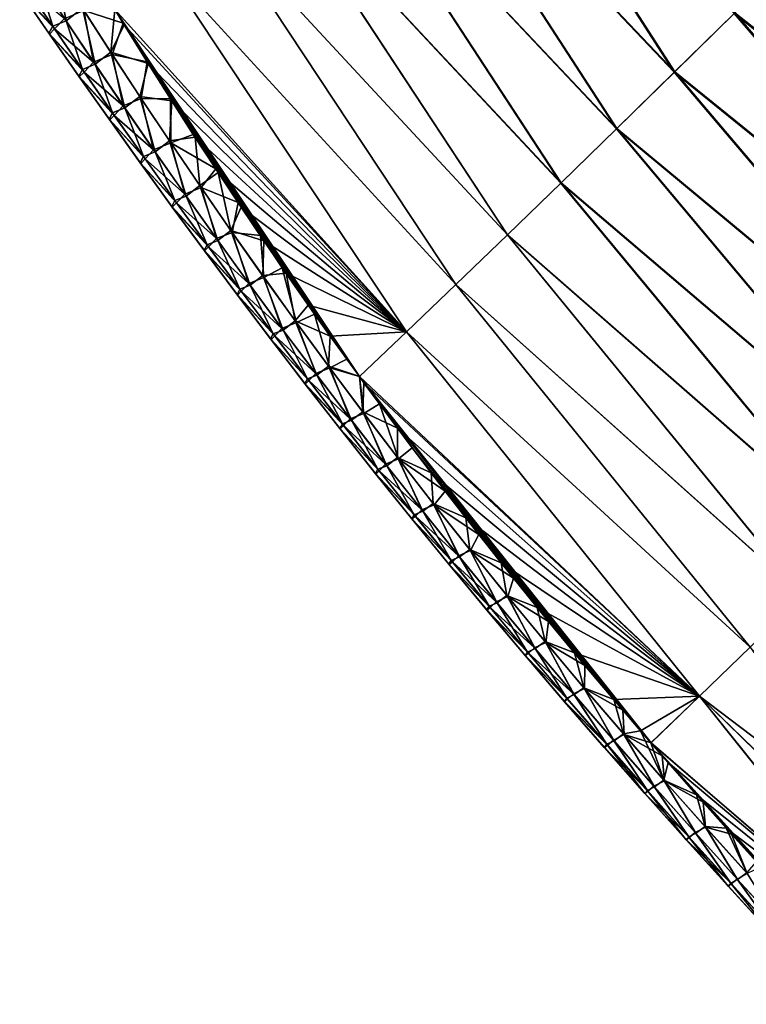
# Model space of a CAD drawing. Header units: metres. Extents: x -42 to 163, y -93 to 90.
# Tile 33 of 232: x 64 to 72, y -93 to -82. Entities that reach past the tile are written whole.
import ezdxf

# ---------------------------------------------------------------- set-up
doc = ezdxf.new("R2010")
doc.units = ezdxf.units.M
doc.layers.add('solid_500770_SW0001', color=7, linetype='CONTINUOUS')

msp = doc.modelspace()

# ---------------------------------------------------------------- linework, layer by layer
at = {"layer": 'solid_500770_SW0001'}
for points in [[(71.589851, -82.315163, -8.609372), (68.296356, -78.844879, -8.377477), (68.946922, -78.208549, -9.411643)], [(71.594803, -82.309296, 8.618281), (68.952881, -78.201836, 9.421296), (68.300179, -78.84024, 8.38495)], [(72.250023, -81.666466, -9.62289), (71.589851, -82.315163, -8.609372), (68.946922, -78.208549, -9.411643)], [(71.594803, -82.309296, 8.618281), (72.257263, -81.65834, 9.634125), (68.952881, -78.201836, 9.421296)], [(70.952248, -82.939308, -7.567263), (67.669754, -79.454742, -7.313248), (68.296356, -78.844879, -8.377477)], [(70.955414, -82.935181, 7.574471), (68.300179, -78.84024, 8.38495), (67.671951, -79.451683, 7.319134)], [(71.589851, -82.315163, -8.609372), (70.952248, -82.939308, -7.567263), (68.296356, -78.844879, -8.377477)], [(70.955414, -82.935181, 7.574471), (71.594803, -82.309296, 8.618281), (68.300179, -78.84024, 8.38495)], [(70.337463, -83.538452, -6.497262), (67.06739, -80.037643, -6.219754), (67.669754, -79.454742, -7.313248)], [(70.339272, -83.535652, 6.503077), (67.671951, -79.451683, 7.319134), (67.068375, -80.035759, 6.224293)], [(70.952248, -82.939308, -7.567263), (70.337463, -83.538452, -6.497262), (67.669754, -79.454742, -7.313248)], [(70.339272, -83.535652, 6.503077), (70.955414, -82.935181, 7.574471), (67.671951, -79.451683, 7.319134)], [(69.745735, -84.112167, -5.40007), (66.489525, -80.593063, -5.097787), (67.06739, -80.037643, -6.219754)], [(69.746521, -84.110367, 5.404481), (67.068375, -80.035759, 6.224293), (66.489616, -80.592049, 5.100872)], [(70.337463, -83.538452, -6.497262), (69.745735, -84.112167, -5.40007), (67.06739, -80.037643, -6.219754)], [(69.746521, -84.110367, 5.404481), (70.339272, -83.535652, 6.503077), (67.068375, -80.035759, 6.224293)], [(69.177322, -84.658974, 4.279063), (66.489616, -80.592049, 5.100872), (65.93586, -81.120163, 3.949317)], [(69.177292, -84.660019, -4.276277), (65.936401, -81.120544, -3.947917), (66.489525, -80.593063, -5.097787)], [(69.745735, -84.112167, -5.40007), (69.177292, -84.660019, -4.276277), (66.489525, -80.593063, -5.097787)], [(69.177322, -84.658974, 4.279063), (69.746521, -84.110367, 5.404481), (66.489616, -80.592049, 5.100872)], [(76.299301, -84.862686, -10.459826), (72.250023, -81.666466, -9.62289), (72.932518, -80.993645, -10.607112)], [(76.309387, -84.851578, 10.474196), (72.94252, -80.982788, 10.621315), (72.257263, -81.65834, 9.634125)], [(64.556023, -81.270119, 1.695933), (64.870628, -81.746819, 1.623482), (64.746094, -81.122337, 2.339571)], [(64.870628, -81.746819, 1.623482), (65.052292, -81.605629, 2.239615), (64.746094, -81.122337, 2.339571)], [(68.631844, -85.181129, 3.127203), (65.93586, -81.120163, 3.949317), (65.408424, -81.622139, 2.769009)], [(68.632339, -85.181641, -3.126084), (65.40905, -81.621437, -2.769516), (65.936401, -81.120544, -3.947917)], [(68.631844, -85.181129, 3.127203), (69.177322, -84.658974, 4.279063), (65.93586, -81.120163, 3.949317)], [(69.177292, -84.660019, -4.276277), (68.632339, -85.181641, -3.126084), (65.936401, -81.120544, -3.947917)], [(64.403046, -81.333107, 1.031404), (64.7239, -81.806671, 0.987247), (64.556023, -81.270119, 1.695933)], [(64.7239, -81.806671, 0.987247), (64.870628, -81.746819, 1.623482), (64.556023, -81.270119, 1.695933)], [(64.35833, -81.413155, 0.345357), (64.7239, -81.806671, 0.987247), (64.403046, -81.333107, 1.031404)], [(64.423347, -81.364059, -1.025988), (64.743706, -81.836479, -0.982148), (64.364433, -81.422363, -0.342525)], [(64.852249, -81.720451, -1.625152), (64.743706, -81.836479, -0.982148), (64.423347, -81.364059, -1.025988)], [(64.35833, -81.413155, 0.345357), (64.68158, -81.88343, 0.330598), (64.7239, -81.806671, 0.987247)], [(64.364433, -81.422363, -0.342525), (64.68158, -81.88343, 0.330598), (64.35833, -81.413155, 0.345357)], [(64.364433, -81.422363, -0.342525), (64.687538, -81.892296, -0.327896), (64.68158, -81.88343, 0.330598)], [(64.743706, -81.836479, -0.982148), (64.687538, -81.892296, -0.327896), (64.364433, -81.422363, -0.342525)], [(65.068535, -81.632874, -2.231994), (65.17392, -82.201248, -1.554807), (64.852249, -81.720451, -1.625152)], [(64.870628, -81.746819, 1.623482), (65.191826, -82.226578, 1.553348), (65.052292, -81.605629, 2.239615)], [(65.052292, -81.605629, 2.239615), (65.365425, -82.091766, 2.142846), (65.408424, -81.622139, 2.769009)], [(65.191826, -82.226578, 1.553348), (65.365425, -82.091766, 2.142846), (65.052292, -81.605629, 2.239615)], [(65.40905, -81.621437, -2.769516), (65.501221, -81.772041, -2.732329), (65.068535, -81.632874, -2.231994)], [(65.068535, -81.632874, -2.231994), (65.381302, -82.11792, -2.135741), (65.17392, -82.201248, -1.554807)], [(65.501221, -81.772041, -2.732329), (65.381302, -82.11792, -2.135741), (65.068535, -81.632874, -2.231994)], [(65.365425, -82.091766, 2.142846), (65.511559, -81.790619, 2.727387), (65.408424, -81.622139, 2.769009)], [(68.631844, -85.181129, 3.127203), (65.408424, -81.622139, 2.769009), (65.511559, -81.790619, 2.727387)], [(65.40905, -81.621437, -2.769516), (68.11087, -85.677094, -1.948887), (65.501221, -81.772041, -2.732329)], [(68.632339, -85.181641, -3.126084), (68.11087, -85.677094, -1.948887), (65.40905, -81.621437, -2.769516)], [(75.594597, -85.560234, -9.445025), (71.589851, -82.315163, -8.609372), (72.250023, -81.666466, -9.62289)], [(75.601875, -85.551918, 9.456431), (72.257263, -81.65834, 9.634125), (71.594803, -82.309296, 8.618281)], [(76.299301, -84.862686, -10.459826), (75.594597, -85.560234, -9.445025), (72.250023, -81.666466, -9.62289)], [(75.601875, -85.551918, 9.456431), (76.309387, -84.851578, 10.474196), (72.257263, -81.65834, 9.634125)], [(64.68158, -81.88343, 0.330598), (65.051132, -82.283463, 0.944496), (64.7239, -81.806671, 0.987247)], [(64.7239, -81.806671, 0.987247), (65.051132, -82.283463, 0.944496), (64.870628, -81.746819, 1.623482)], [(64.852249, -81.720451, -1.625152), (65.17392, -82.201248, -1.554807), (64.743706, -81.836479, -0.982148)], [(65.051132, -82.283463, 0.944496), (65.191826, -82.226578, 1.553348), (64.870628, -81.746819, 1.623482)], [(65.365425, -82.091766, 2.142846), (65.776222, -82.217354, 2.624886), (65.511559, -81.790619, 2.727387)], [(65.501221, -81.772041, -2.732329), (65.764877, -82.198151, -2.629334), (65.381302, -82.11792, -2.135741)], [(65.501221, -81.772041, -2.732329), (68.11087, -85.677094, -1.948887), (65.764877, -82.198151, -2.629334)], [(68.631844, -85.181129, 3.127203), (65.511559, -81.790619, 2.727387), (65.776222, -82.217354, 2.624886)], [(64.68158, -81.88343, 0.330598), (65.011078, -82.356972, 0.316312), (65.051132, -82.283463, 0.944496)], [(64.687538, -81.892296, -0.327896), (65.011078, -82.356972, 0.316312), (64.68158, -81.88343, 0.330598)], [(64.743706, -81.836479, -0.982148), (65.070427, -82.312103, -0.939712), (64.687538, -81.892296, -0.327896)], [(64.687538, -81.892296, -0.327896), (65.016876, -82.365494, -0.313736), (65.011078, -82.356972, 0.316312)], [(65.070427, -82.312103, -0.939712), (65.016876, -82.365494, -0.313736), (64.687538, -81.892296, -0.327896)], [(65.17392, -82.201248, -1.554807), (65.070427, -82.312103, -0.939712), (64.743706, -81.836479, -0.982148)], [(65.381302, -82.11792, -2.135741), (65.502441, -82.685028, -1.486988), (65.17392, -82.201248, -1.554807)], [(65.191826, -82.226578, 1.553348), (65.519852, -82.709297, 1.485741), (65.365425, -82.091766, 2.142846)], [(65.365425, -82.091766, 2.142846), (65.685753, -82.580643, 2.049554), (65.776222, -82.217354, 2.624886)], [(65.519852, -82.709297, 1.485741), (65.685753, -82.580643, 2.049554), (65.365425, -82.091766, 2.142846)], [(65.381302, -82.11792, -2.135741), (65.701233, -82.605682, -2.04296), (65.502441, -82.685028, -1.486988)], [(65.764877, -82.198151, -2.629334), (65.701233, -82.605682, -2.04296), (65.381302, -82.11792, -2.135741)], [(65.051132, -82.283463, 0.944496), (65.384972, -82.763397, 0.903281), (65.191826, -82.226578, 1.553348)], [(65.17392, -82.201248, -1.554807), (65.502441, -82.685028, -1.486988), (65.070427, -82.312103, -0.939712)], [(65.384972, -82.763397, 0.903281), (65.519852, -82.709297, 1.485741), (65.191826, -82.226578, 1.553348)], [(65.685753, -82.580643, 2.049554), (66.037239, -82.630547, 2.529633), (65.776222, -82.217354, 2.624886)], [(65.764877, -82.198151, -2.629334), (66.022614, -82.607292, -2.534225), (65.701233, -82.605682, -2.04296)], [(65.764877, -82.198151, -2.629334), (68.11087, -85.677094, -1.948887), (66.022614, -82.607292, -2.534225)], [(68.631844, -85.181129, 3.127203), (65.776222, -82.217354, 2.624886), (66.037239, -82.630547, 2.529633)], [(65.011078, -82.356972, 0.316312), (65.384972, -82.763397, 0.903281), (65.051132, -82.283463, 0.944496)], [(65.011078, -82.356972, 0.316312), (65.347031, -82.833717, 0.302542), (65.384972, -82.763397, 0.903281)], [(65.016876, -82.365494, -0.313736), (65.347031, -82.833717, 0.302542), (65.011078, -82.356972, 0.316312)], [(65.070427, -82.312103, -0.939712), (65.403725, -82.790848, -0.898805), (65.016876, -82.365494, -0.313736)], [(65.502441, -82.685028, -1.486988), (65.403725, -82.790848, -0.898805), (65.070427, -82.312103, -0.939712)], [(74.913376, -86.232956, -8.400669), (70.952248, -82.939308, -7.567263), (71.589851, -82.315163, -8.609372)], [(74.918381, -86.226891, 8.409816), (71.594803, -82.309296, 8.618281), (70.955414, -82.935181, 7.574471)], [(75.594597, -85.560234, -9.445025), (74.913376, -86.232956, -8.400669), (71.589851, -82.315163, -8.609372)], [(74.918381, -86.226891, 8.409816), (75.601875, -85.551918, 9.456431), (71.594803, -82.309296, 8.618281)], [(65.016876, -82.365494, -0.313736), (65.352661, -82.841888, -0.300088), (65.347031, -82.833717, 0.302542)], [(65.403725, -82.790848, -0.898805), (65.352661, -82.841888, -0.300088), (65.016876, -82.365494, -0.313736)], [(65.502441, -82.685028, -1.486988), (65.838013, -83.171661, -1.421899), (65.403725, -82.790848, -0.898805)], [(65.701233, -82.605682, -2.04296), (65.838013, -83.171661, -1.421899), (65.502441, -82.685028, -1.486988)], [(65.519852, -82.709297, 1.485741), (65.854897, -83.194855, 1.420864), (65.685753, -82.580643, 2.049554)], [(65.685753, -82.580643, 2.049554), (66.013489, -83.072113, 1.960023), (66.037239, -82.630547, 2.529633)], [(65.854897, -83.194855, 1.420864), (66.013489, -83.072113, 1.960023), (65.685753, -82.580643, 2.049554)], [(65.701233, -82.605682, -2.04296), (66.028542, -83.096024, -1.953931), (65.838013, -83.171661, -1.421899)], [(66.022614, -82.607292, -2.534225), (66.028542, -83.096024, -1.953931), (65.701233, -82.605682, -2.04296)], [(66.013489, -83.072113, 1.960023), (66.295235, -83.031937, 2.440762), (66.037239, -82.630547, 2.529633)], [(66.022614, -82.607292, -2.534225), (66.275414, -83.001335, -2.446556), (66.028542, -83.096024, -1.953931)], [(66.022614, -82.607292, -2.534225), (68.11087, -85.677094, -1.948887), (66.275414, -83.001335, -2.446556)], [(68.631844, -85.181129, 3.127203), (66.037239, -82.630547, 2.529633), (66.295235, -83.031937, 2.440762)], [(65.347031, -82.833717, 0.302542), (65.725616, -83.246353, 0.863724), (65.384972, -82.763397, 0.903281)], [(65.403725, -82.790848, -0.898805), (65.743797, -83.272591, -0.859551), (65.352661, -82.841888, -0.300088)], [(65.384972, -82.763397, 0.903281), (65.725616, -83.246353, 0.863724), (65.519852, -82.709297, 1.485741)], [(65.838013, -83.171661, -1.421899), (65.743797, -83.272591, -0.859551), (65.403725, -82.790848, -0.898805)], [(65.725616, -83.246353, 0.863724), (65.854897, -83.194855, 1.420864), (65.519852, -82.709297, 1.485741)], [(65.347031, -82.833717, 0.302542), (65.689636, -83.313553, 0.289328), (65.725616, -83.246353, 0.863724)], [(65.352661, -82.841888, -0.300088), (65.689636, -83.313553, 0.289328), (65.347031, -82.833717, 0.302542)], [(65.352661, -82.841888, -0.300088), (65.695091, -83.321358, -0.286992), (65.689636, -83.313553, 0.289328)], [(65.743797, -83.272591, -0.859551), (65.695091, -83.321358, -0.286992), (65.352661, -82.841888, -0.300088)], [(66.275414, -83.001335, -2.446556), (66.524483, -83.38295, -2.365219), (66.028542, -83.096024, -1.953931)], [(66.275414, -83.001335, -2.446556), (68.11087, -85.677094, -1.948887), (66.524483, -83.38295, -2.365219)], [(74.255898, -86.880455, -7.32756), (70.337463, -83.538452, -6.497262), (70.952248, -82.939308, -7.567263)], [(74.259163, -86.876099, 7.335029), (70.955414, -82.935181, 7.574471), (70.339272, -83.535652, 6.503077)], [(74.913376, -86.232956, -8.400669), (74.255898, -86.880455, -7.32756), (70.952248, -82.939308, -7.567263)], [(74.259163, -86.876099, 7.335029), (74.918381, -86.226891, 8.409816), (70.955414, -82.935181, 7.574471)], [(66.028542, -83.096024, -1.953931), (66.18084, -83.661018, -1.359741), (65.838013, -83.171661, -1.421899)], [(65.854897, -83.194855, 1.420864), (66.197174, -83.683113, 1.358918), (66.013489, -83.072113, 1.960023)], [(66.013489, -83.072113, 1.960023), (66.348846, -83.566025, 1.874533), (66.295235, -83.031937, 2.440762)], [(66.197174, -83.683113, 1.358918), (66.348846, -83.566025, 1.874533), (66.013489, -83.072113, 1.960023)], [(66.028542, -83.096024, -1.953931), (66.363457, -83.588791, -1.868932), (66.18084, -83.661018, -1.359741)], [(66.524483, -83.38295, -2.365219), (66.363457, -83.588791, -1.868932), (66.028542, -83.096024, -1.953931)], [(66.348846, -83.566025, 1.874533), (66.550888, -83.423302, 2.357391), (66.295235, -83.031937, 2.440762)], [(68.631844, -85.181129, 3.127203), (66.295235, -83.031937, 2.440762), (66.550888, -83.423302, 2.357391)], [(65.725616, -83.246353, 0.863724), (66.07325, -83.732216, 0.825948), (65.854897, -83.194855, 1.420864)], [(65.838013, -83.171661, -1.421899), (66.18084, -83.661018, -1.359741), (65.743797, -83.272591, -0.859551)], [(66.07325, -83.732216, 0.825948), (66.197174, -83.683113, 1.358918), (65.854897, -83.194855, 1.420864)], [(65.689636, -83.313553, 0.289328), (66.07325, -83.732216, 0.825948), (65.725616, -83.246353, 0.863724)], [(65.689636, -83.313553, 0.289328), (66.039063, -83.796349, 0.276711), (66.07325, -83.732216, 0.825948)], [(65.695091, -83.321358, -0.286992), (66.039063, -83.796349, 0.276711), (65.689636, -83.313553, 0.289328)], [(65.743797, -83.272591, -0.859551), (66.090828, -83.757217, -0.82207), (65.695091, -83.321358, -0.286992)], [(65.695091, -83.321358, -0.286992), (66.044334, -83.803795, -0.274489), (66.039063, -83.796349, 0.276711)], [(66.090828, -83.757217, -0.82207), (66.044334, -83.803795, -0.274489), (65.695091, -83.321358, -0.286992)], [(66.18084, -83.661018, -1.359741), (66.090828, -83.757217, -0.82207), (65.743797, -83.272591, -0.859551)], [(66.348846, -83.566025, 1.874533), (66.692055, -84.062233, 1.793364), (66.550888, -83.423302, 2.357391)], [(66.524483, -83.38295, -2.365219), (66.771111, -83.754875, -2.289089), (66.363457, -83.588791, -1.868932)], [(66.524483, -83.38295, -2.365219), (68.11087, -85.677094, -1.948887), (66.771111, -83.754875, -2.289089)], [(66.692055, -84.062233, 1.793364), (66.804855, -83.80632, 2.278673), (66.550888, -83.423302, 2.357391)], [(68.631844, -85.181129, 3.127203), (66.550888, -83.423302, 2.357391), (66.804855, -83.80632, 2.278673)], [(73.622429, -87.502304, -6.226501), (69.745735, -84.112167, -5.40007), (70.337463, -83.538452, -6.497262)], [(73.624382, -87.499245, 6.23255), (70.339272, -83.535652, 6.503077), (69.746521, -84.110367, 5.404481)], [(74.255898, -86.880455, -7.32756), (73.622429, -87.502304, -6.226501), (70.337463, -83.538452, -6.497262)], [(73.624382, -87.499245, 6.23255), (74.259163, -86.876099, 7.335029), (70.339272, -83.535652, 6.503077)], [(66.18084, -83.661018, -1.359741), (66.531113, -84.152969, -1.30072), (66.090828, -83.757217, -0.82207)], [(66.363457, -83.588791, -1.868932), (66.531113, -84.152969, -1.30072), (66.18084, -83.661018, -1.359741)], [(66.197174, -83.683113, 1.358918), (66.546875, -84.173935, 1.300106), (66.348846, -83.566025, 1.874533)], [(66.546875, -84.173935, 1.300106), (66.692055, -84.062233, 1.793364), (66.348846, -83.566025, 1.874533)], [(66.363457, -83.588791, -1.868932), (66.706184, -84.083824, -1.788242), (66.531113, -84.152969, -1.30072)], [(66.771111, -83.754875, -2.289089), (66.706184, -84.083824, -1.788242), (66.363457, -83.588791, -1.868932)], [(66.039063, -83.796349, 0.276711), (66.428055, -84.220856, 0.790077), (66.07325, -83.732216, 0.825948)], [(66.090828, -83.757217, -0.82207), (66.445007, -84.244598, -0.786485), (66.044334, -83.803795, -0.274489)], [(66.07325, -83.732216, 0.825948), (66.428055, -84.220856, 0.790077), (66.197174, -83.683113, 1.358918)], [(66.531113, -84.152969, -1.30072), (66.445007, -84.244598, -0.786485), (66.090828, -83.757217, -0.82207)], [(66.428055, -84.220856, 0.790077), (66.546875, -84.173935, 1.300106), (66.197174, -83.683113, 1.358918)], [(66.771111, -83.754875, -2.289089), (67.016624, -84.119881, -2.217033), (66.706184, -84.083824, -1.788242)], [(66.771111, -83.754875, -2.289089), (68.11087, -85.677094, -1.948887), (67.016624, -84.119881, -2.217033)], [(66.039063, -83.796349, 0.276711), (66.395493, -84.281998, 0.264733), (66.428055, -84.220856, 0.790077)], [(66.044334, -83.803795, -0.274489), (66.395493, -84.281998, 0.264733), (66.039063, -83.796349, 0.276711)], [(66.044334, -83.803795, -0.274489), (66.400574, -84.28907, -0.262619), (66.395493, -84.281998, 0.264733)], [(66.445007, -84.244598, -0.786485), (66.400574, -84.28907, -0.262619), (66.044334, -83.803795, -0.274489)], [(66.692055, -84.062233, 1.793364), (67.054855, -84.177216, 2.205826), (66.804855, -83.80632, 2.278673)], [(68.631844, -85.181129, 3.127203), (66.804855, -83.80632, 2.278673), (67.054855, -84.177216, 2.205826)], [(66.706184, -84.083824, -1.788242), (66.889053, -84.647362, -1.245038), (66.531113, -84.152969, -1.30072)], [(66.546875, -84.173935, 1.300106), (66.904205, -84.667191, 1.244629), (66.692055, -84.062233, 1.793364)], [(66.692055, -84.062233, 1.793364), (67.043335, -84.56057, 1.716799), (67.054855, -84.177216, 2.205826)], [(66.904205, -84.667191, 1.244629), (67.043335, -84.56057, 1.716799), (66.692055, -84.062233, 1.793364)], [(66.706184, -84.083824, -1.788242), (67.056946, -84.580986, -1.71214), (66.889053, -84.647362, -1.245038)], [(67.016624, -84.119881, -2.217033), (67.056946, -84.580986, -1.71214), (66.706184, -84.083824, -1.788242)], [(66.428055, -84.220856, 0.790077), (66.790237, -84.712151, 0.756234), (66.546875, -84.173935, 1.300106)], [(66.531113, -84.152969, -1.30072), (66.889053, -84.647362, -1.245038), (66.445007, -84.244598, -0.786485)], [(66.790237, -84.712151, 0.756234), (66.904205, -84.667191, 1.244629), (66.546875, -84.173935, 1.300106)], [(67.016624, -84.119881, -2.217033), (67.25901, -84.474762, -2.149979), (67.056946, -84.580986, -1.71214)], [(67.016624, -84.119881, -2.217033), (68.11087, -85.677094, -1.948887), (67.25901, -84.474762, -2.149979)], [(67.043335, -84.56057, 1.716799), (67.300957, -84.536034, 2.139008), (67.054855, -84.177216, 2.205826)], [(68.631844, -85.181129, 3.127203), (67.054855, -84.177216, 2.205826), (67.300957, -84.536034, 2.139008)], [(73.013245, -88.098106, -5.098292), (69.177292, -84.660019, -4.276277), (69.745735, -84.112167, -5.40007)], [(73.014198, -88.096031, 5.102855), (69.746521, -84.110367, 5.404481), (69.177322, -84.658974, 4.279063)], [(73.622429, -87.502304, -6.226501), (73.013245, -88.098106, -5.098292), (69.745735, -84.112167, -5.40007)], [(73.014198, -88.096031, 5.102855), (73.624382, -87.499245, 6.23255), (69.746521, -84.110367, 5.404481)], [(66.395493, -84.281998, 0.264733), (66.790237, -84.712151, 0.756234), (66.428055, -84.220856, 0.790077)], [(66.395493, -84.281998, 0.264733), (66.759125, -84.770386, 0.253433), (66.790237, -84.712151, 0.756234)], [(66.400574, -84.28907, -0.262619), (66.759125, -84.770386, 0.253433), (66.395493, -84.281998, 0.264733)], [(66.445007, -84.244598, -0.786485), (66.806526, -84.734619, -0.752916), (66.400574, -84.28907, -0.262619)], [(66.400574, -84.28907, -0.262619), (66.764, -84.777077, -0.251422), (66.759125, -84.770386, 0.253433)], [(66.806526, -84.734619, -0.752916), (66.764, -84.777077, -0.251422), (66.400574, -84.28907, -0.262619)], [(66.889053, -84.647362, -1.245038), (66.806526, -84.734619, -0.752916), (66.445007, -84.244598, -0.786485)], [(67.043335, -84.56057, 1.716799), (67.402893, -85.060905, 1.645119), (67.300957, -84.536034, 2.139008)], [(67.25901, -84.474762, -2.149979), (67.415955, -85.080116, -1.640904), (67.056946, -84.580986, -1.71214)], [(67.25901, -84.474762, -2.149979), (67.615913, -84.986542, -2.059614), (67.415955, -85.080116, -1.640904)], [(67.25901, -84.474762, -2.149979), (68.11087, -85.677094, -1.948887), (67.615913, -84.986542, -2.059614)], [(67.402893, -85.060905, 1.645119), (67.545197, -84.886299, 2.077199), (67.300957, -84.536034, 2.139008)], [(68.631844, -85.181129, 3.127203), (67.300957, -84.536034, 2.139008), (67.545197, -84.886299, 2.077199)], [(67.056946, -84.580986, -1.71214), (67.254845, -85.144081, -1.192898), (66.889053, -84.647362, -1.245038)], [(66.904205, -84.667191, 1.244629), (67.269363, -85.16275, 1.19269), (67.043335, -84.56057, 1.716799)], [(67.269363, -85.16275, 1.19269), (67.402893, -85.060905, 1.645119), (67.043335, -84.56057, 1.716799)], [(67.056946, -84.580986, -1.71214), (67.415955, -85.080116, -1.640904), (67.254845, -85.144081, -1.192898)], [(66.759125, -84.770386, 0.253433), (67.159981, -85.205978, 0.72454), (66.790237, -84.712151, 0.756234)], [(66.806526, -84.734619, -0.752916), (67.175568, -85.22715, -0.721487), (66.764, -84.777077, -0.251422)], [(66.790237, -84.712151, 0.756234), (67.159981, -85.205978, 0.72454), (66.904205, -84.667191, 1.244629)], [(66.889053, -84.647362, -1.245038), (67.254845, -85.144081, -1.192898), (66.806526, -84.734619, -0.752916)], [(67.254845, -85.144081, -1.192898), (67.175568, -85.22715, -0.721487), (66.806526, -84.734619, -0.752916)], [(67.159981, -85.205978, 0.72454), (67.269363, -85.16275, 1.19269), (66.904205, -84.667191, 1.244629)], [(72.428772, -88.666153, 3.946423), (69.177322, -84.658974, 4.279063), (68.631844, -85.181129, 3.127203)], [(72.428581, -88.667473, -3.943528), (68.632339, -85.181641, -3.126084), (69.177292, -84.660019, -4.276277)], [(73.013245, -88.098106, -5.098292), (72.428581, -88.667473, -3.943528), (69.177292, -84.660019, -4.276277)], [(72.428772, -88.666153, 3.946423), (73.014198, -88.096031, 5.102855), (69.177322, -84.658974, 4.279063)], [(66.759125, -84.770386, 0.253433), (67.130119, -85.261391, 0.242853), (67.159981, -85.205978, 0.72454)], [(66.764, -84.777077, -0.251422), (67.130119, -85.261391, 0.242853), (66.759125, -84.770386, 0.253433)], [(66.764, -84.777077, -0.251422), (67.134789, -85.267693, -0.240939), (67.130119, -85.261391, 0.242853)], [(67.175568, -85.22715, -0.721487), (67.134789, -85.267693, -0.240939), (66.764, -84.777077, -0.251422)], [(67.402893, -85.060905, 1.645119), (67.789719, -85.231598, 2.019365), (67.545197, -84.886299, 2.077199)], [(68.631844, -85.181129, 3.127203), (67.545197, -84.886299, 2.077199), (67.789719, -85.231598, 2.019365)], [(67.415955, -85.080116, -1.640904), (67.628693, -85.642975, -1.144502), (67.254845, -85.144081, -1.192898)], [(67.269363, -85.16275, 1.19269), (67.642548, -85.660469, 1.144489), (67.402893, -85.060905, 1.645119)], [(67.402893, -85.060905, 1.645119), (67.77095, -85.563072, 1.578599), (67.789719, -85.231598, 2.019365)], [(67.642548, -85.660469, 1.144489), (67.77095, -85.563072, 1.578599), (67.402893, -85.060905, 1.645119)], [(67.615913, -84.986542, -2.059614), (67.783424, -85.581078, -1.574807), (67.415955, -85.080116, -1.640904)], [(67.415955, -85.080116, -1.640904), (67.783424, -85.581078, -1.574807), (67.628693, -85.642975, -1.144502)], [(67.615913, -84.986542, -2.059614), (67.971237, -85.484337, -1.978614), (67.783424, -85.581078, -1.574807)], [(67.615913, -84.986542, -2.059614), (68.11087, -85.677094, -1.948887), (67.971237, -85.484337, -1.978614)], [(67.159981, -85.205978, 0.72454), (67.537468, -85.702217, 0.69512), (67.269363, -85.16275, 1.19269)], [(67.254845, -85.144081, -1.192898), (67.628693, -85.642975, -1.144502), (67.175568, -85.22715, -0.721487)], [(67.537468, -85.702217, 0.69512), (67.642548, -85.660469, 1.144489), (67.269363, -85.16275, 1.19269)], [(68.631844, -85.181129, 3.127203), (67.789719, -85.231598, 2.019365), (68.110512, -85.677269, 1.948782)], [(71.868279, -89.209312, 2.76373), (68.631844, -85.181129, 3.127203), (68.110512, -85.677269, 1.948782)], [(71.868614, -89.210083, -2.76245), (68.11087, -85.677094, -1.948887), (68.632339, -85.181641, -3.126084)], [(71.868279, -89.209312, 2.76373), (72.428772, -88.666153, 3.946423), (68.631844, -85.181129, 3.127203)], [(72.428581, -88.667473, -3.943528), (71.868614, -89.210083, -2.76245), (68.632339, -85.181641, -3.126084)], [(67.130119, -85.261391, 0.242853), (67.537468, -85.702217, 0.69512), (67.159981, -85.205978, 0.72454)], [(67.130119, -85.261391, 0.242853), (67.508675, -85.754898, 0.233034), (67.537468, -85.702217, 0.69512)], [(67.134789, -85.267693, -0.240939), (67.508675, -85.754898, 0.233034), (67.130119, -85.261391, 0.242853)], [(67.175568, -85.22715, -0.721487), (67.552315, -85.722069, -0.692316), (67.134789, -85.267693, -0.240939)], [(67.134789, -85.267693, -0.240939), (67.513123, -85.760811, -0.23121), (67.508675, -85.754898, 0.233034)], [(67.552315, -85.722069, -0.692316), (67.513123, -85.760811, -0.23121), (67.134789, -85.267693, -0.240939)], [(67.628693, -85.642975, -1.144502), (67.552315, -85.722069, -0.692316), (67.175568, -85.22715, -0.721487)], [(67.77095, -85.563072, 1.578599), (68.110512, -85.677269, 1.948782), (67.789719, -85.231598, 2.019365)], [(67.971237, -85.484337, -1.978614), (68.11087, -85.677094, -1.948887), (67.783424, -85.581078, -1.574807)], [(67.783424, -85.581078, -1.574807), (68.010719, -86.143906, -1.099977), (67.628693, -85.642975, -1.144502)], [(67.642548, -85.660469, 1.144489), (68.023872, -86.160202, 1.100147), (67.77095, -85.563072, 1.578599)], [(67.77095, -85.563072, 1.578599), (68.147629, -86.06691, 1.51741), (68.110512, -85.677269, 1.948782)], [(68.023872, -86.160202, 1.100147), (68.147629, -86.06691, 1.51741), (67.77095, -85.563072, 1.578599)], [(67.783424, -85.581078, -1.574807), (68.159477, -86.083694, -1.514011), (68.010719, -86.143906, -1.099977)], [(68.11087, -85.677094, -1.948887), (68.159477, -86.083694, -1.514011), (67.783424, -85.581078, -1.574807)], [(67.508675, -85.754898, 0.233034), (67.922821, -86.200714, 0.668051), (67.537468, -85.702217, 0.69512)], [(67.552315, -85.722069, -0.692316), (67.93689, -86.219238, -0.665479), (67.513123, -85.760811, -0.23121)], [(67.537468, -85.702217, 0.69512), (67.922821, -86.200714, 0.668051), (67.642548, -85.660469, 1.144489)], [(67.628693, -85.642975, -1.144502), (68.010719, -86.143906, -1.099977), (67.552315, -85.722069, -0.692316)], [(68.010719, -86.143906, -1.099977), (67.93689, -86.219238, -0.665479), (67.552315, -85.722069, -0.692316)], [(67.922821, -86.200714, 0.668051), (68.023872, -86.160202, 1.100147), (67.642548, -85.660469, 1.144489)], [(68.147629, -86.06691, 1.51741), (68.160515, -85.745972, 1.938348), (68.110512, -85.677269, 1.948782)], [(71.868279, -89.209312, 2.76373), (68.110512, -85.677269, 1.948782), (68.160515, -85.745972, 1.938348)], [(68.11087, -85.677094, -1.948887), (68.331665, -85.978828, -1.90406), (68.159477, -86.083694, -1.514011)], [(68.11087, -85.677094, -1.948887), (71.332443, -89.724937, -1.554698), (68.331665, -85.978828, -1.90406)], [(71.868614, -89.210083, -2.76245), (71.332443, -89.724937, -1.554698), (68.11087, -85.677094, -1.948887)], [(67.508675, -85.754898, 0.233034), (67.894897, -86.250763, 0.224), (67.922821, -86.200714, 0.668051)], [(67.513123, -85.760811, -0.23121), (67.894897, -86.250763, 0.224), (67.508675, -85.754898, 0.233034)], [(67.513123, -85.760811, -0.23121), (67.899101, -86.256287, -0.222259), (67.894897, -86.250763, 0.224)], [(67.93689, -86.219238, -0.665479), (67.899101, -86.256287, -0.222259), (67.513123, -85.760811, -0.23121)], [(68.147629, -86.06691, 1.51741), (68.530823, -86.248001, 1.866226), (68.160515, -85.745972, 1.938348)], [(71.868279, -89.209312, 2.76373), (68.160515, -85.745972, 1.938348), (68.530823, -86.248001, 1.866226)], [(68.331665, -85.978828, -1.90406), (68.544136, -86.587799, -1.458574), (68.159477, -86.083694, -1.514011)], [(68.331665, -85.978828, -1.90406), (68.693237, -86.464142, -1.837308), (68.544136, -86.587799, -1.458574)], [(68.331665, -85.978828, -1.90406), (71.332443, -89.724937, -1.554698), (68.693237, -86.464142, -1.837308)], [(67.922821, -86.200714, 0.668051), (68.316086, -86.701317, 0.643359), (68.023872, -86.160202, 1.100147)], [(68.010719, -86.143906, -1.099977), (68.400963, -86.646698, -1.059368), (67.93689, -86.219238, -0.665479)], [(68.159477, -86.083694, -1.514011), (68.400963, -86.646698, -1.059368), (68.010719, -86.143906, -1.099977)], [(68.023872, -86.160202, 1.100147), (68.413368, -86.661781, 1.059708), (68.147629, -86.06691, 1.51741)], [(68.316086, -86.701317, 0.643359), (68.413368, -86.661781, 1.059708), (68.023872, -86.160202, 1.100147)], [(68.147629, -86.06691, 1.51741), (68.532967, -86.57225, 1.461609), (68.530823, -86.248001, 1.866226)], [(68.413368, -86.661781, 1.059708), (68.532967, -86.57225, 1.461609), (68.147629, -86.06691, 1.51741)], [(68.159477, -86.083694, -1.514011), (68.544136, -86.587799, -1.458574), (68.400963, -86.646698, -1.059368)], [(67.894897, -86.250763, 0.224), (68.316086, -86.701317, 0.643359), (67.922821, -86.200714, 0.668051)], [(67.894897, -86.250763, 0.224), (68.288818, -86.748833, 0.21576), (68.316086, -86.701317, 0.643359)], [(67.899101, -86.256287, -0.222259), (68.288818, -86.748833, 0.21576), (67.894897, -86.250763, 0.224)], [(67.93689, -86.219238, -0.665479), (68.32933, -86.718491, -0.641002), (67.899101, -86.256287, -0.222259)], [(67.899101, -86.256287, -0.222259), (68.29277, -86.753952, -0.214096), (68.288818, -86.748833, 0.21576)], [(68.32933, -86.718491, -0.641002), (68.29277, -86.753952, -0.214096), (67.899101, -86.256287, -0.222259)], [(68.400963, -86.646698, -1.059368), (68.32933, -86.718491, -0.641002), (67.93689, -86.219238, -0.665479)], [(68.532967, -86.57225, 1.461609), (68.904137, -86.742584, 1.802229), (68.530823, -86.248001, 1.866226)], [(71.868279, -89.209312, 2.76373), (68.530823, -86.248001, 1.866226), (68.904137, -86.742584, 1.802229)], [(68.693237, -86.464142, -1.837308), (69.058144, -86.943207, -1.777991), (68.544136, -86.587799, -1.458574)], [(68.693237, -86.464142, -1.837308), (71.332443, -89.724937, -1.554698), (69.058144, -86.943207, -1.777991)], [(68.544136, -86.587799, -1.458574), (68.799454, -87.151184, -1.022714), (68.400963, -86.646698, -1.059368)], [(68.413368, -86.661781, 1.059708), (68.811073, -87.165039, 1.023209), (68.532967, -86.57225, 1.461609)], [(68.532967, -86.57225, 1.461609), (68.926987, -87.078911, 1.411252), (68.904137, -86.742584, 1.802229)], [(68.811073, -87.165039, 1.023209), (68.926987, -87.078911, 1.411252), (68.532967, -86.57225, 1.461609)], [(68.544136, -86.587799, -1.458574), (68.937439, -87.093216, -1.40855), (68.799454, -87.151184, -1.022714)], [(69.058144, -86.943207, -1.777991), (68.937439, -87.093216, -1.40855), (68.544136, -86.587799, -1.458574)], [(68.288818, -86.748833, 0.21576), (68.717278, -87.20385, 0.62107), (68.316086, -86.701317, 0.643359)], [(68.316086, -86.701317, 0.643359), (68.717278, -87.20385, 0.62107), (68.413368, -86.661781, 1.059708)], [(68.400963, -86.646698, -1.059368), (68.799454, -87.151184, -1.022714), (68.32933, -86.718491, -0.641002)], [(68.717278, -87.20385, 0.62107), (68.811073, -87.165039, 1.023209), (68.413368, -86.661781, 1.059708)], [(68.288818, -86.748833, 0.21576), (68.690468, -87.24894, 0.208323), (68.717278, -87.20385, 0.62107)], [(68.29277, -86.753952, -0.214096), (68.690468, -87.24894, 0.208323), (68.288818, -86.748833, 0.21576)], [(68.32933, -86.718491, -0.641002), (68.729652, -87.219658, -0.618907), (68.29277, -86.753952, -0.214096)], [(68.29277, -86.753952, -0.214096), (68.69416, -87.253654, -0.206727), (68.690468, -87.24894, 0.208323)], [(68.729652, -87.219658, -0.618907), (68.69416, -87.253654, -0.206727), (68.29277, -86.753952, -0.214096)], [(68.799454, -87.151184, -1.022714), (68.729652, -87.219658, -0.618907), (68.32933, -86.718491, -0.641002)], [(68.926987, -87.078911, 1.411252), (69.286812, -87.238655, 1.744631), (68.904137, -86.742584, 1.802229)], [(71.868279, -89.209312, 2.76373), (68.904137, -86.742584, 1.802229), (69.286812, -87.238655, 1.744631)], [(69.058144, -86.943207, -1.777991), (69.431595, -87.423294, -1.724747), (68.937439, -87.093216, -1.40855)], [(69.058144, -86.943207, -1.777991), (71.332443, -89.724937, -1.554698), (69.431595, -87.423294, -1.724747)], [(68.937439, -87.093216, -1.40855), (69.206215, -87.657181, -0.990052), (68.799454, -87.151184, -1.022714)], [(68.811073, -87.165039, 1.023209), (69.21701, -87.6698, 0.990691), (68.926987, -87.078911, 1.411252)], [(68.926987, -87.078911, 1.411252), (69.32972, -87.586723, 1.366393), (69.286812, -87.238655, 1.744631)], [(69.21701, -87.6698, 0.990691), (69.32972, -87.586723, 1.366393), (68.926987, -87.078911, 1.411252)], [(68.937439, -87.093216, -1.40855), (69.339401, -87.59977, -1.363992), (69.206215, -87.657181, -0.990052)], [(69.431595, -87.423294, -1.724747), (69.339401, -87.59977, -1.363992), (68.937439, -87.093216, -1.40855)], [(68.690468, -87.24894, 0.208323), (69.126434, -87.708153, 0.601205), (68.717278, -87.20385, 0.62107)], [(68.690468, -87.24894, 0.208323), (69.099876, -87.750923, 0.201695), (69.126434, -87.708153, 0.601205)], [(68.69416, -87.253654, -0.206727), (69.099876, -87.750923, 0.201695), (68.690468, -87.24894, 0.208323)], [(68.729652, -87.219658, -0.618907), (69.137894, -87.722572, -0.59922), (68.69416, -87.253654, -0.206727)], [(68.69416, -87.253654, -0.206727), (69.103294, -87.755226, -0.200161), (69.099876, -87.750923, 0.201695)], [(69.137894, -87.722572, -0.59922), (69.103294, -87.755226, -0.200161), (68.69416, -87.253654, -0.206727)], [(68.717278, -87.20385, 0.62107), (69.126434, -87.708153, 0.601205), (68.811073, -87.165039, 1.023209)], [(68.799454, -87.151184, -1.022714), (69.206215, -87.657181, -0.990052), (68.729652, -87.219658, -0.618907)], [(69.206215, -87.657181, -0.990052), (69.137894, -87.722572, -0.59922), (68.729652, -87.219658, -0.618907)], [(69.126434, -87.708153, 0.601205), (69.21701, -87.6698, 0.990691), (68.811073, -87.165039, 1.023209)], [(69.32972, -87.586723, 1.366393), (69.677238, -87.734253, 1.693408), (69.286812, -87.238655, 1.744631)], [(71.868279, -89.209312, 2.76373), (69.286812, -87.238655, 1.744631), (69.677238, -87.734253, 1.693408)], [(69.431595, -87.423294, -1.724747), (69.812538, -87.903114, -1.6775), (69.339401, -87.59977, -1.363992)], [(69.431595, -87.423294, -1.724747), (71.332443, -89.724937, -1.554698), (69.812538, -87.903114, -1.6775)], [(69.126434, -87.708153, 0.601205), (69.543587, -88.214058, 0.583789), (69.21701, -87.6698, 0.990691)], [(69.206215, -87.657181, -0.990052), (69.621277, -88.164528, -0.961424), (69.137894, -87.722572, -0.59922)], [(69.339401, -87.59977, -1.363992), (69.621277, -88.164528, -0.961424), (69.206215, -87.657181, -0.990052)], [(69.21701, -87.6698, 0.990691), (69.63121, -88.175903, 0.962192), (69.32972, -87.586723, 1.366393)], [(69.543587, -88.214058, 0.583789), (69.63121, -88.175903, 0.962192), (69.21701, -87.6698, 0.990691)], [(69.32972, -87.586723, 1.366393), (69.74118, -88.095497, 1.327087), (69.677238, -87.734253, 1.693408)], [(69.63121, -88.175903, 0.962192), (69.74118, -88.095497, 1.327087), (69.32972, -87.586723, 1.366393)], [(69.339401, -87.59977, -1.363992), (69.750061, -88.107285, -1.324955), (69.621277, -88.164528, -0.961424)], [(69.812538, -87.903114, -1.6775), (69.750061, -88.107285, -1.324955), (69.339401, -87.59977, -1.363992)], [(69.099876, -87.750923, 0.201695), (69.543587, -88.214058, 0.583789), (69.126434, -87.708153, 0.601205)], [(69.099876, -87.750923, 0.201695), (69.517075, -88.254616, 0.195885), (69.543587, -88.214058, 0.583789)], [(69.103294, -87.755226, -0.200161), (69.517075, -88.254616, 0.195885), (69.099876, -87.750923, 0.201695)], [(69.137894, -87.722572, -0.59922), (69.554085, -88.227081, -0.581961), (69.103294, -87.755226, -0.200161)], [(69.103294, -87.755226, -0.200161), (69.52021, -88.258499, -0.194405), (69.517075, -88.254616, 0.195885)], [(69.554085, -88.227081, -0.581961), (69.52021, -88.258499, -0.194405), (69.103294, -87.755226, -0.200161)], [(69.621277, -88.164528, -0.961424), (69.554085, -88.227081, -0.581961), (69.137894, -87.722572, -0.59922)], [(69.74118, -88.095497, 1.327087), (70.075668, -88.229156, 1.648989), (69.677238, -87.734253, 1.693408)], [(71.868279, -89.209312, 2.76373), (69.677238, -87.734253, 1.693408), (70.075668, -88.229156, 1.648989)], [(69.812538, -87.903114, -1.6775), (70.200905, -88.382179, -1.636615), (69.750061, -88.107285, -1.324955)], [(69.812538, -87.903114, -1.6775), (71.332443, -89.724937, -1.554698), (70.200905, -88.382179, -1.636615)], [(69.750061, -88.107285, -1.324955), (70.044678, -88.673058, -0.936867), (69.621277, -88.164528, -0.961424)], [(69.63121, -88.175903, 0.962192), (70.053703, -88.683167, 0.937751), (69.74118, -88.095497, 1.327087)], [(69.74118, -88.095497, 1.327087), (70.161415, -88.605064, 1.293388), (70.075668, -88.229156, 1.648989)], [(70.053703, -88.683167, 0.937751), (70.161415, -88.605064, 1.293388), (69.74118, -88.095497, 1.327087)], [(69.750061, -88.107285, -1.324955), (70.169441, -88.615578, -1.291492), (70.044678, -88.673058, -0.936867)], [(70.200905, -88.382179, -1.636615), (70.169441, -88.615578, -1.291492), (69.750061, -88.107285, -1.324955)], [(69.517075, -88.254616, 0.195885), (69.968758, -88.72139, 0.568846), (69.543587, -88.214058, 0.583789)], [(69.554085, -88.227081, -0.581961), (69.978256, -88.733009, -0.567155), (69.52021, -88.258499, -0.194405)], [(69.543587, -88.214058, 0.583789), (69.968758, -88.72139, 0.568846), (69.63121, -88.175903, 0.962192)], [(69.621277, -88.164528, -0.961424), (70.044678, -88.673058, -0.936867), (69.554085, -88.227081, -0.581961)], [(70.044678, -88.673058, -0.936867), (69.978256, -88.733009, -0.567155), (69.554085, -88.227081, -0.581961)], [(69.968758, -88.72139, 0.568846), (70.053703, -88.683167, 0.937751), (69.63121, -88.175903, 0.962192)], [(70.161415, -88.605064, 1.293388), (70.488976, -88.731522, 1.610813), (70.075668, -88.229156, 1.648989)], [(71.868279, -89.209312, 2.76373), (70.075668, -88.229156, 1.648989), (70.488976, -88.731522, 1.610813)], [(69.517075, -88.254616, 0.195885), (69.942101, -88.759857, 0.1909), (69.968758, -88.72139, 0.568846)], [(69.52021, -88.258499, -0.194405), (69.942101, -88.759857, 0.1909), (69.517075, -88.254616, 0.195885)], [(69.52021, -88.258499, -0.194405), (69.944931, -88.763321, -0.189467), (69.942101, -88.759857, 0.1909)], [(69.978256, -88.733009, -0.567155), (69.944931, -88.763321, -0.189467), (69.52021, -88.258499, -0.194405)], [(70.200905, -88.382179, -1.636615), (70.602898, -88.867859, -1.60154), (70.169441, -88.615578, -1.291492)], [(70.200905, -88.382179, -1.636615), (71.332443, -89.724937, -1.554698), (70.602898, -88.867859, -1.60154)], [(70.169441, -88.615578, -1.291492), (70.476433, -89.182594, -0.91642), (70.044678, -88.673058, -0.936867)], [(70.053703, -88.683167, 0.937751), (70.48452, -89.191429, 0.917405), (70.161415, -88.605064, 1.293388)], [(70.161415, -88.605064, 1.293388), (70.590446, -89.115242, 1.265348), (70.488976, -88.731522, 1.610813)], [(70.48452, -89.191429, 0.917405), (70.590446, -89.115242, 1.265348), (70.161415, -88.605064, 1.293388)], [(70.169441, -88.615578, -1.291492), (70.597565, -89.124489, -1.263656), (70.476433, -89.182594, -0.91642)], [(70.602898, -88.867859, -1.60154), (70.597565, -89.124489, -1.263656), (70.169441, -88.615578, -1.291492)], [(71.868279, -89.209312, 2.76373), (75.279282, -91.793327, 3.870175), (72.428772, -88.666153, 3.946423)], [(72.428581, -88.667473, -3.943528), (74.815956, -92.090477, -3.065876), (71.868614, -89.210083, -2.76245)], [(69.942101, -88.759857, 0.1909), (70.401985, -89.229988, 0.556398), (69.968758, -88.72139, 0.568846)], [(69.942101, -88.759857, 0.1909), (70.374977, -89.266479, 0.186748), (70.401985, -89.229988, 0.556398)], [(69.944931, -88.763321, -0.189467), (70.374977, -89.266479, 0.186748), (69.942101, -88.759857, 0.1909)], [(69.978256, -88.733009, -0.567155), (70.410431, -89.240196, -0.554826), (69.944931, -88.763321, -0.189467)], [(69.944931, -88.763321, -0.189467), (70.377495, -89.269524, -0.185355), (70.374977, -89.266479, 0.186748)], [(70.410431, -89.240196, -0.554826), (70.377495, -89.269524, -0.185355), (69.944931, -88.763321, -0.189467)], [(69.968758, -88.72139, 0.568846), (70.401985, -89.229988, 0.556398), (70.053703, -88.683167, 0.937751)], [(70.044678, -88.673058, -0.936867), (70.476433, -89.182594, -0.91642), (69.978256, -88.733009, -0.567155)], [(70.476433, -89.182594, -0.91642), (70.410431, -89.240196, -0.554826), (69.978256, -88.733009, -0.567155)], [(70.401985, -89.229988, 0.556398), (70.48452, -89.191429, 0.917405), (70.053703, -88.683167, 0.937751)], [(70.590446, -89.115242, 1.265348), (70.920937, -89.245384, 1.578732), (70.488976, -88.731522, 1.610813)], [(71.868279, -89.209312, 2.76373), (70.488976, -88.731522, 1.610813), (70.920937, -89.245384, 1.578732)], [(70.602898, -88.867859, -1.60154), (71.021988, -89.363914, -1.572108), (70.597565, -89.124489, -1.263656)], [(70.602898, -88.867859, -1.60154), (71.332443, -89.724937, -1.554698), (71.021988, -89.363914, -1.572108)], [(70.401985, -89.229988, 0.556398), (70.843246, -89.739746, 0.546395), (70.48452, -89.191429, 0.917405)], [(70.476433, -89.182594, -0.91642), (70.850586, -89.748528, -0.544918), (70.410431, -89.240196, -0.554826)], [(70.597565, -89.124489, -1.263656), (70.916512, -89.693024, -0.899995), (70.476433, -89.182594, -0.91642)], [(70.476433, -89.182594, -0.91642), (70.916512, -89.693024, -0.899995), (70.850586, -89.748528, -0.544918)], [(70.48452, -89.191429, 0.917405), (70.923607, -89.700584, 0.901062), (70.590446, -89.115242, 1.265348)], [(70.843246, -89.739746, 0.546395), (70.923607, -89.700584, 0.901062), (70.48452, -89.191429, 0.917405)], [(70.590446, -89.115242, 1.265348), (71.028198, -89.625946, 1.242831), (70.920937, -89.245384, 1.578732)], [(70.923607, -89.700584, 0.901062), (71.028198, -89.625946, 1.242831), (70.590446, -89.115242, 1.265348)], [(70.597565, -89.124489, -1.263656), (71.034378, -89.633919, -1.241303), (70.916512, -89.693024, -0.899995)], [(71.021988, -89.363914, -1.572108), (71.034378, -89.633919, -1.241303), (70.597565, -89.124489, -1.263656)], [(71.868279, -89.209312, 2.76373), (70.920937, -89.245384, 1.578732), (71.217194, -89.591591, 1.561006)], [(71.868279, -89.209312, 2.76373), (71.217194, -89.591591, 1.561006), (71.332146, -89.72467, 1.554955)], [(71.868279, -89.209312, 2.76373), (71.332146, -89.72467, 1.554955), (74.390465, -92.35437, 2.303963)], [(71.868614, -89.210083, -2.76245), (74.382988, -92.358864, -2.289905), (71.332443, -89.724937, -1.554698)], [(71.868279, -89.209312, 2.76373), (74.390465, -92.35437, 2.303963), (74.831627, -92.080864, 3.094006)], [(71.868279, -89.209312, 2.76373), (74.831627, -92.080864, 3.094006), (75.279282, -91.793327, 3.870175)], [(71.868614, -89.210083, -2.76245), (74.815956, -92.090477, -3.065876), (74.382988, -92.358864, -2.289905)], [(70.374977, -89.266479, 0.186748), (70.843246, -89.739746, 0.546395), (70.401985, -89.229988, 0.556398)], [(70.374977, -89.266479, 0.186748), (70.815681, -89.774376, 0.183412), (70.843246, -89.739746, 0.546395)], [(70.377495, -89.269524, -0.185355), (70.815681, -89.774376, 0.183412), (70.374977, -89.266479, 0.186748)], [(70.410431, -89.240196, -0.554826), (70.850586, -89.748528, -0.544918), (70.377495, -89.269524, -0.185355)], [(70.377495, -89.269524, -0.185355), (70.817863, -89.777, -0.182051), (70.815681, -89.774376, 0.183412)], [(70.850586, -89.748528, -0.544918), (70.817863, -89.777, -0.182051), (70.377495, -89.269524, -0.185355)], [(71.028198, -89.625946, 1.242831), (71.217194, -89.591591, 1.561006), (70.920937, -89.245384, 1.578732)], [(71.021988, -89.363914, -1.572108), (71.332443, -89.724937, -1.554698), (71.034378, -89.633919, -1.241303)], [(71.034378, -89.633919, -1.241303), (71.3647, -90.204407, -0.88721), (70.916512, -89.693024, -0.899995)], [(70.923607, -89.700584, 0.901062), (71.370766, -90.210678, 0.888339), (71.028198, -89.625946, 1.242831)], [(71.028198, -89.625946, 1.242831), (71.474434, -90.13726, 1.225306), (71.217194, -89.591591, 1.561006)], [(71.370766, -90.210678, 0.888339), (71.474434, -90.13726, 1.225306), (71.028198, -89.625946, 1.242831)], [(71.034378, -89.633919, -1.241303), (71.479614, -90.143959, -1.223904), (71.3647, -90.204407, -0.88721)], [(71.455009, -89.866081, -1.548728), (71.479614, -90.143959, -1.223904), (71.034378, -89.633919, -1.241303)], [(71.332443, -89.724937, -1.554698), (71.455009, -89.866081, -1.548728), (71.034378, -89.633919, -1.241303)], [(71.474434, -90.13726, 1.225306), (71.332146, -89.72467, 1.554955), (71.217194, -89.591591, 1.561006)], [(70.815681, -89.774376, 0.183412), (71.292351, -90.250671, 0.538608), (70.843246, -89.739746, 0.546395)], [(70.850586, -89.748528, -0.544918), (71.265892, -90.285759, -0.179478), (70.817863, -89.777, -0.182051)], [(70.843246, -89.739746, 0.546395), (71.292351, -90.250671, 0.538608), (70.923607, -89.700584, 0.901062)], [(70.916512, -89.693024, -0.899995), (71.298546, -90.258026, -0.537204), (70.850586, -89.748528, -0.544918)], [(70.850586, -89.748528, -0.544918), (71.298546, -90.258026, -0.537204), (71.265892, -90.285759, -0.179478)], [(70.916512, -89.693024, -0.899995), (71.3647, -90.204407, -0.88721), (71.298546, -90.258026, -0.537204)], [(71.292351, -90.250671, 0.538608), (71.370766, -90.210678, 0.888339), (70.923607, -89.700584, 0.901062)], [(71.521576, -89.942535, 1.545892), (74.390465, -92.35437, 2.303963), (71.332146, -89.72467, 1.554955)], [(71.474434, -90.13726, 1.225306), (71.521576, -89.942535, 1.545892), (71.332146, -89.72467, 1.554955)], [(71.332443, -89.724937, -1.554698), (74.382988, -92.358864, -2.289905), (73.956192, -92.613449, -1.500136)], [(71.332443, -89.724937, -1.554698), (73.956192, -92.613449, -1.500136), (71.455009, -89.866081, -1.548728)], [(70.815681, -89.774376, 0.183412), (71.264053, -90.283562, 0.180815), (71.292351, -90.250671, 0.538608)], [(70.817863, -89.777, -0.182051), (71.264053, -90.283562, 0.180815), (70.815681, -89.774376, 0.183412)], [(70.817863, -89.777, -0.182051), (71.265892, -90.285759, -0.179478), (71.264053, -90.283562, 0.180815)], [(71.455009, -89.866081, -1.548728), (73.956192, -92.613449, -1.500136), (71.906921, -90.380409, -1.530452)], [(71.455009, -89.866081, -1.548728), (71.906921, -90.380409, -1.530452), (71.479614, -90.143959, -1.223904)], [(71.474434, -90.13726, 1.225306), (71.835693, -90.300125, 1.533086), (71.521576, -89.942535, 1.545892)], [(71.835693, -90.300125, 1.533086), (74.390465, -92.35437, 2.303963), (71.521576, -89.942535, 1.545892)], [(71.479614, -90.143959, -1.223904), (71.820786, -90.716789, -0.877646), (71.3647, -90.204407, -0.88721)], [(71.370766, -90.210678, 0.888339), (71.825775, -90.721779, 0.87882), (71.474434, -90.13726, 1.225306)], [(71.474434, -90.13726, 1.225306), (71.928879, -90.649277, 1.212196), (71.835693, -90.300125, 1.533086)], [(71.825775, -90.721779, 0.87882), (71.928879, -90.649277, 1.212196), (71.474434, -90.13726, 1.225306)], [(71.479614, -90.143959, -1.223904), (71.933014, -90.654701, -1.210885), (71.820786, -90.716789, -0.877646)], [(71.906921, -90.380409, -1.530452), (71.933014, -90.654701, -1.210885), (71.479614, -90.143959, -1.223904)], [(71.264053, -90.283562, 0.180815), (71.749123, -90.762802, 0.53278), (71.292351, -90.250671, 0.538608)], [(71.264053, -90.283562, 0.180815), (71.719925, -90.794044, 0.178871), (71.749123, -90.762802, 0.53278)], [(71.265892, -90.285759, -0.179478), (71.719925, -90.794044, 0.178871), (71.264053, -90.283562, 0.180815)], [(71.298546, -90.258026, -0.537204), (71.721405, -90.795815, -0.177552), (71.265892, -90.285759, -0.179478)], [(71.265892, -90.285759, -0.179478), (71.721405, -90.795815, -0.177552), (71.719925, -90.794044, 0.178871)], [(71.292351, -90.250671, 0.538608), (71.749123, -90.762802, 0.53278), (71.370766, -90.210678, 0.888339)], [(71.3647, -90.204407, -0.88721), (71.754128, -90.76873, -0.531431), (71.298546, -90.258026, -0.537204)], [(71.298546, -90.258026, -0.537204), (71.754128, -90.76873, -0.531431), (71.721405, -90.795815, -0.177552)], [(71.3647, -90.204407, -0.88721), (71.820786, -90.716789, -0.877646), (71.754128, -90.76873, -0.531431)], [(71.749123, -90.762802, 0.53278), (71.825775, -90.721779, 0.87882), (71.370766, -90.210678, 0.888339)], [(72.161201, -90.666283, 1.522278), (74.390465, -92.35437, 2.303963), (71.835693, -90.300125, 1.533086)], [(71.928879, -90.649277, 1.212196), (72.161201, -90.666283, 1.522278), (71.835693, -90.300125, 1.533086)], [(71.906921, -90.380409, -1.530452), (73.956192, -92.613449, -1.500136), (72.221603, -90.733459, -1.520584)], [(71.906921, -90.380409, -1.530452), (72.221603, -90.733459, -1.520584), (71.933014, -90.654701, -1.210885)], [(71.749123, -90.762802, 0.53278), (72.213371, -91.276184, 0.528658), (71.825775, -90.721779, 0.87882)], [(71.820786, -90.716789, -0.877646), (72.217133, -91.28067, -0.527345), (71.754128, -90.76873, -0.531431)], [(71.933014, -90.654701, -1.210885), (72.284531, -91.230247, -0.87088), (71.820786, -90.716789, -0.877646)], [(71.820786, -90.716789, -0.877646), (72.284531, -91.230247, -0.87088), (72.217133, -91.28067, -0.527345)], [(71.825775, -90.721779, 0.87882), (72.288414, -91.23394, 0.872085), (71.928879, -90.649277, 1.212196)], [(72.213371, -91.276184, 0.528658), (72.288414, -91.23394, 0.872085), (71.825775, -90.721779, 0.87882)], [(71.928879, -90.649277, 1.212196), (72.391251, -91.162102, 1.202922), (72.161201, -90.666283, 1.522278)], [(72.288414, -91.23394, 0.872085), (72.391251, -91.162102, 1.202922), (71.928879, -90.649277, 1.212196)], [(71.933014, -90.654701, -1.210885), (72.394302, -91.166252, -1.201675), (72.284531, -91.230247, -0.87088)], [(72.221603, -90.733459, -1.520584), (72.394302, -91.166252, -1.201675), (71.933014, -90.654701, -1.210885)], [(72.498207, -91.040939, 1.513485), (74.390465, -92.35437, 2.303963), (72.161201, -90.666283, 1.522278)], [(72.391251, -91.162102, 1.202922), (72.498207, -91.040939, 1.513485), (72.161201, -90.666283, 1.522278)], [(72.221603, -90.733459, -1.520584), (73.956192, -92.613449, -1.500136), (72.547478, -91.094994, -1.51252)], [(72.221603, -90.733459, -1.520584), (72.547478, -91.094994, -1.51252), (72.394302, -91.166252, -1.201675)], [(71.719925, -90.794044, 0.178871), (72.213371, -91.276184, 0.528658), (71.749123, -90.762802, 0.53278)], [(71.719925, -90.794044, 0.178871), (72.183121, -91.305855, 0.177495), (72.213371, -91.276184, 0.528658)], [(71.721405, -90.795815, -0.177552), (72.183121, -91.305855, 0.177495), (71.719925, -90.794044, 0.178871)], [(71.754128, -90.76873, -0.531431), (72.184235, -91.307198, -0.17619), (71.721405, -90.795815, -0.177552)], [(71.721405, -90.795815, -0.177552), (72.184235, -91.307198, -0.17619), (72.183121, -91.305855, 0.177495)], [(71.754128, -90.76873, -0.531431), (72.217133, -91.28067, -0.527345), (72.184235, -91.307198, -0.17619)], [(72.394302, -91.166252, -1.201675), (72.755722, -91.744843, -0.866493), (72.284531, -91.230247, -0.87088)], [(72.288414, -91.23394, 0.872085), (72.758453, -91.747238, 0.867716), (72.391251, -91.162102, 1.202922)], [(72.183121, -91.305855, 0.177495), (72.653465, -91.819016, 0.176603), (72.213371, -91.276184, 0.528658)], [(72.217133, -91.28067, -0.527345), (72.654198, -91.819923, -0.175306), (72.184235, -91.307198, -0.17619)], [(72.213371, -91.276184, 0.528658), (72.684891, -91.790855, 0.525984), (72.288414, -91.23394, 0.872085)], [(72.653465, -91.819016, 0.176603), (72.684891, -91.790855, 0.525984), (72.213371, -91.276184, 0.528658)], [(72.284531, -91.230247, -0.87088), (72.68737, -91.793884, -0.524695), (72.217133, -91.28067, -0.527345)], [(72.217133, -91.28067, -0.527345), (72.68737, -91.793884, -0.524695), (72.654198, -91.819923, -0.175306)], [(72.284531, -91.230247, -0.87088), (72.755722, -91.744843, -0.866493), (72.68737, -91.793884, -0.524695)], [(72.684891, -91.790855, 0.525984), (72.758453, -91.747238, 0.867716), (72.288414, -91.23394, 0.872085)], [(72.184235, -91.307198, -0.17619), (72.653465, -91.819016, 0.176603), (72.183121, -91.305855, 0.177495)], [(72.184235, -91.307198, -0.17619), (72.654198, -91.819923, -0.175306), (72.653465, -91.819016, 0.176603)]]:
    msp.add_3dface(points, dxfattribs=at)

doc.saveas('drawing.dxf')
